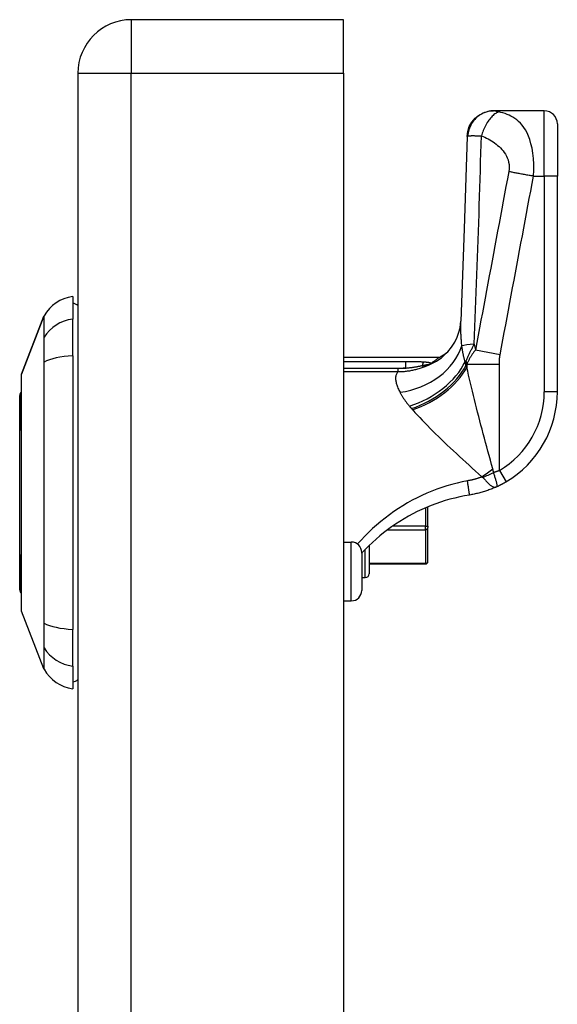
# Model space of a CAD drawing. Header units: inches. Extents: x 7 to 171, y 11 to 89.
# Tile 123 of 128: x 103.97 to 105.59, y 64.81 to 67.78. Entities that reach past the tile are written whole.
import ezdxf

# ---------------------------------------------------------------- set-up
doc = ezdxf.new("R2010")
doc.units = ezdxf.units.IN
doc.header["$MEASUREMENT"] = 0
doc.layers.add('Visible Edges(ANSI)', color=7, linetype='Continuous', lineweight=25)
doc.layers.add('Visible Tangent Edges(ANSI)', color=7, linetype='Continuous', lineweight=25)

msp = doc.modelspace()

# ---------------------------------------------------------------- linework, layer by layer
at = {"layer": 'Visible Edges(ANSI)'}
for p, q in [((104.9466, 67.7787), (104.3076, 67.7787)), ((104.9466, 67.6177), (104.9466, 67.7787)), ((104.1466, 67.6177), (104.1466, 32.1367)), ((104.9466, 67.6177), (104.9466, 32.1367)), ((105.4, 67.5043), (105.3988, 67.5043)), ((105.5521, 67.5043), (105.4, 67.5043)), ((105.5915, 67.465), (105.5915, 67.3075)), ((105.5915, 66.6584), (105.5915, 67.3075)), ((104.1308, 66.9453), (104.1308, 66.8772)), ((103.9763, 66.7116), (104.044, 66.8856)), ((104.1308, 66.7665), (104.1308, 66.8772)), ((104.1308, 66.7665), (104.1308, 65.943)), ((105.2348, 66.7619), (104.9466, 66.7619)), ((105.2121, 66.7445), (105.2114, 66.7439)), ((103.9711, 66.062), (103.9711, 66.6474)), ((105.2017, 66.2534), (105.2017, 66.312)), ((105.2017, 66.2534), (105.2017, 66.2499)), ((105.2017, 66.1483), (105.2017, 66.2499)), ((104.9466, 66.206), (104.9705, 66.206)), ((105.002, 66.1745), (105.002, 66.0603)), ((105.0245, 66.1956), (105.0245, 66.1106)), ((105.2017, 66.1483), (105.2017, 66.1478)), ((105.0245, 66.1399), (105.1938, 66.1399)), ((105.002, 66.0988), (105.0127, 66.0988)), ((104.9466, 66.0288), (104.9705, 66.0288)), ((104.9491, 66.0288), (104.9466, 66.0249)), ((104.044, 65.8239), (103.9763, 65.9979)), ((104.1308, 65.8322), (104.1308, 65.943)), ((104.1308, 65.8322), (104.1308, 65.7642))]:
    msp.add_line(p, q, dxfattribs=at)
at = {"layer": 'Visible Edges(ANSI)', "flags": 128}
for points in [[(105.3195, 67.4272), (105.3214, 67.4423), (105.3262, 67.4568), (105.3337, 67.4702), (105.3435, 67.4819), (105.3555, 67.4914), (105.369, 67.4985), (105.3837, 67.5029), (105.3988, 67.5043)], [(105.3195, 67.4272), (105.3108, 67.1491), (105.3007, 66.871)], [(105.2488, 66.7668), (105.2611, 66.7787), (105.2724, 66.7926), (105.2821, 66.8077), (105.2896, 66.823), (105.2949, 66.8376), (105.2982, 66.8507), (105.3, 66.8619), (105.3007, 66.871)], [(105.2114, 66.7439), (105.2112, 66.7438), (105.211, 66.7436), (105.2107, 66.7435), (105.2105, 66.7433), (105.2102, 66.7431), (105.2099, 66.7429), (105.2096, 66.7427), (105.2093, 66.7425), (105.209, 66.7423), (105.2086, 66.7421), (105.2083, 66.7419), (105.2079, 66.7417), (105.2075, 66.7415), (105.2072, 66.7413), (105.2068, 66.7411), (105.2064, 66.7409), (105.2061, 66.7407), (105.2057, 66.7405), (105.2053, 66.7403), (105.205, 66.7401), (105.2046, 66.7399), (105.2042, 66.7397), (105.2038, 66.7395), (105.2034, 66.7394)], [(105.2348, 66.7619), (105.2348, 66.7618), (105.2347, 66.7617), (105.2345, 66.7616), (105.2342, 66.7614), (105.2338, 66.7611), (105.2334, 66.7607), (105.2329, 66.7603), (105.2323, 66.7598), (105.2316, 66.7593), (105.2308, 66.7587), (105.23, 66.758), (105.2291, 66.7573), (105.2281, 66.7565), (105.227, 66.7557), (105.2259, 66.7548), (105.2246, 66.7539), (105.2233, 66.7529), (105.222, 66.7519), (105.2205, 66.7508), (105.219, 66.7496), (105.2174, 66.7484), (105.2157, 66.7471), (105.214, 66.7458), (105.2121, 66.7445)], [(103.976, 66.7098), (103.976, 66.7094), (103.976, 66.7081), (103.976, 66.706), (103.976, 66.703), (103.976, 66.6992), (103.9759, 66.6945), (103.9759, 66.6891), (103.9759, 66.6828), (103.9759, 66.6758), (103.9759, 66.668), (103.9758, 66.6594), (103.9758, 66.65), (103.9758, 66.64), (103.9758, 66.6292), (103.9758, 66.6178), (103.9758, 66.6058), (103.9758, 66.5932), (103.9758, 66.58), (103.9758, 66.5663), (103.9758, 66.5521), (103.9758, 66.5374), (103.9759, 66.5222), (103.9759, 66.5066), (103.9759, 66.4905), (103.9759, 66.4742), (103.9759, 66.4576), (103.976, 66.4408), (103.976, 66.4239), (103.976, 66.4067), (103.976, 66.3894), (103.976, 66.3719), (103.976, 66.3544), (103.976, 66.3369), (103.976, 66.3195), (103.976, 66.3022), (103.976, 66.2851), (103.976, 66.2681), (103.9759, 66.2513), (103.9759, 66.2347), (103.9759, 66.2183), (103.9759, 66.2023), (103.9759, 66.1867), (103.9758, 66.1716), (103.9758, 66.1569), (103.9758, 66.1427), (103.9758, 66.129), (103.9758, 66.1158), (103.9758, 66.1033), (103.9758, 66.0913), (103.9758, 66.08), (103.9758, 66.0693), (103.9758, 66.0593), (103.9758, 66.0501), (103.9759, 66.0415), (103.9759, 66.0337), (103.9759, 66.0266), (103.9759, 66.0203), (103.9759, 66.0149), (103.976, 66.0102), (103.976, 66.0064), (103.976, 66.0034), (103.976, 66.0013), (103.976, 66), (103.976, 65.9996)], [(105.408, 66.3722), (105.4091, 66.3728), (105.4103, 66.3733), (105.4115, 66.3739), (105.4127, 66.3744), (105.414, 66.375), (105.4152, 66.3756), (105.4164, 66.3762), (105.4176, 66.3768), (105.4188, 66.3774), (105.42, 66.378), (105.4212, 66.3787), (105.4224, 66.3793), (105.4236, 66.3799), (105.4248, 66.3806), (105.426, 66.3812), (105.4272, 66.3819), (105.4284, 66.3825), (105.4296, 66.3832), (105.4308, 66.3839), (105.432, 66.3845), (105.4332, 66.3852), (105.4344, 66.3859), (105.4356, 66.3866), (105.4368, 66.3873)], [(105.408, 66.3722), (105.4047, 66.3707), (105.4015, 66.3693), (105.3982, 66.3679), (105.3949, 66.3666), (105.3916, 66.3653), (105.3883, 66.364), (105.385, 66.3627), (105.3817, 66.3615), (105.3783, 66.3604), (105.3749, 66.3592), (105.3716, 66.3581), (105.3682, 66.3571), (105.3648, 66.3561), (105.3613, 66.3551), (105.3579, 66.3542), (105.3545, 66.3533), (105.3511, 66.3524), (105.3476, 66.3516), (105.3442, 66.3508), (105.3407, 66.3501), (105.3372, 66.3494), (105.3338, 66.3487), (105.3303, 66.3481), (105.3268, 66.3475)], [(105.3268, 66.3475), (105.312, 66.3449), (105.2972, 66.3419), (105.2826, 66.3385), (105.268, 66.3347), (105.2535, 66.3305), (105.2391, 66.326), (105.2249, 66.321), (105.2108, 66.3157), (105.1968, 66.31), (105.183, 66.3039), (105.1694, 66.2975), (105.156, 66.2907), (105.1427, 66.2835), (105.1297, 66.276), (105.1168, 66.2682), (105.1042, 66.26), (105.0918, 66.2515), (105.0797, 66.2427), (105.0678, 66.2336), (105.0563, 66.2242), (105.045, 66.2146), (105.0341, 66.2047), (105.0236, 66.1947), (105.0134, 66.1845)], [(105.002, 66.1724), (105.0025, 66.1729), (105.0029, 66.1734), (105.0034, 66.1739), (105.0039, 66.1745), (105.0043, 66.175), (105.0048, 66.1755), (105.0053, 66.176), (105.0057, 66.1765), (105.0062, 66.177), (105.0067, 66.1775), (105.0072, 66.178), (105.0076, 66.1785), (105.0081, 66.179), (105.0086, 66.1795), (105.0091, 66.18), (105.0095, 66.1805), (105.01, 66.181), (105.0105, 66.1815), (105.011, 66.182), (105.0115, 66.1825), (105.0119, 66.183), (105.0124, 66.1835), (105.0129, 66.184), (105.0134, 66.1845)]]:
    msp.add_lwpolyline(points, dxfattribs=at)
at = {"layer": 'Visible Edges(ANSI)'}
for centre, radius, start, end in [((104.3076, 67.6177), 0.161, 90, 180), ((105.5521, 67.465), 0.0394, 0, 90), ((104.1472, 66.8283), 0.1181, 97.9413, 150.2709), ((104.123, 66.8862), 0.0394, 53.1301, 78.463), ((104.0531, 66.882), 0.00984, 150.2709, 158.7495), ((105.142, 66.9354), 0.1969, 298.1462, 307.2505), ((103.9809, 66.7098), 0.00492, 158.7495, 179.7912), ((103.9829, 66.6474), 0.0118, 126.6507, 180), ((105.2765, 66.6584), 0.315, 300.5805, 0), ((104.9705, 66.1745), 0.0315, 0, 90), ((105.1938, 66.1478), 0.00787, 270, 0), ((105.0127, 66.1106), 0.0118, 270, 0), ((103.9829, 66.062), 0.0118, 180, 233.3493), ((104.9705, 66.0603), 0.0315, 270, 0), ((103.9809, 65.9996), 0.00492, 180.2088, 201.2505), ((104.0531, 65.8275), 0.00984, 201.2505, 209.7291), ((104.1472, 65.8812), 0.1181, 209.7291, 262.0587), ((104.123, 65.8232), 0.0394, 281.537, 306.8699)]:
    msp.add_arc(centre, radius, start, end, dxfattribs=at)
at = {"layer": 'Visible Tangent Edges(ANSI)'}
for p, q in [((104.3076, 67.7787), (104.3076, 67.6177)), ((104.1466, 67.6177), (104.3076, 67.6177)), ((104.3076, 32.1367), (104.3076, 67.6177)), ((104.3076, 67.6177), (104.9466, 67.6177)), ((105.5521, 67.3075), (105.5521, 67.5043)), ((105.5196, 67.3075), (105.5521, 67.3075)), ((105.5915, 67.3075), (105.5521, 67.3075)), ((105.5521, 67.3075), (105.5521, 66.6584)), ((104.044, 66.8856), (103.9763, 66.7116)), ((104.0439, 66.8204), (104.0439, 66.8202)), ((105.4191, 66.7699), (105.3446, 66.7838)), ((104.0439, 66.7471), (104.0439, 66.7467)), ((105.134, 66.7487), (104.9466, 66.7487)), ((105.134, 66.7487), (105.134, 66.7297)), ((105.1867, 66.7325), (105.1849, 66.7374)), ((105.3162, 66.749), (105.3138, 66.749)), ((105.3162, 66.7376), (105.3162, 66.749)), ((105.4167, 66.7409), (105.3188, 66.7409)), ((105.3188, 66.7409), (105.3188, 66.7317)), ((105.4167, 66.4212), (105.4167, 66.7409)), ((104.9466, 66.7297), (105.134, 66.7297)), ((105.1115, 66.7284), (104.9466, 66.7284)), ((104.9466, 66.719), (105.1115, 66.719)), ((105.1115, 66.719), (105.1115, 66.7284)), ((105.5915, 66.6584), (105.5521, 66.6584)), ((105.4167, 66.4212), (105.4368, 66.3873)), ((105.1938, 66.3087), (105.1938, 66.2534)), ((105.0802, 66.2431), (105.1938, 66.2431)), ((105.1938, 66.2534), (105.0945, 66.2534)), ((105.1938, 66.2534), (105.2017, 66.2534)), ((105.1938, 66.2431), (105.1938, 66.2534)), ((105.1938, 66.2431), (105.1938, 66.1414)), ((104.9705, 66.0288), (104.9705, 66.206)), ((105.0127, 66.0988), (105.0127, 66.1838)), ((105.1938, 66.1414), (105.0245, 66.1414)), ((105.1938, 66.1399), (105.1938, 66.1414)), ((104.0439, 65.9628), (104.0439, 65.9623)), ((104.0439, 65.8892), (104.0439, 65.8891))]:
    msp.add_line(p, q, dxfattribs=at)
at = {"layer": 'Visible Tangent Edges(ANSI)', "flags": 128}
for points in [[(105.4, 67.5043), (105.3955, 67.5042), (105.3909, 67.5038), (105.3863, 67.5031), (105.3816, 67.5021), (105.3769, 67.5007), (105.3722, 67.499), (105.3676, 67.497), (105.363, 67.4947), (105.3586, 67.4921), (105.3543, 67.4891), (105.3501, 67.4858), (105.3462, 67.4823), (105.3425, 67.4785), (105.3391, 67.4745), (105.3359, 67.4702), (105.3331, 67.4658), (105.3305, 67.4613), (105.3283, 67.4566), (105.3264, 67.4519), (105.3248, 67.4472), (105.3235, 67.4424), (105.3225, 67.4377), (105.3217, 67.433), (105.3213, 67.4284)], [(105.4154, 67.5009), (105.4131, 67.5002), (105.4107, 67.4992), (105.4082, 67.4979), (105.4057, 67.4965), (105.4031, 67.4948), (105.4005, 67.4928), (105.3979, 67.4906), (105.3953, 67.4882), (105.3927, 67.4855), (105.3901, 67.4827), (105.3876, 67.4796), (105.3851, 67.4763), (105.3827, 67.4729), (105.3803, 67.4692), (105.3781, 67.4655), (105.3759, 67.4616), (105.3738, 67.4576), (105.3719, 67.4536), (105.37, 67.4495), (105.3683, 67.4453), (105.3667, 67.4412), (105.3653, 67.437), (105.3639, 67.4329), (105.3628, 67.4288)], [(105.4154, 67.5009), (105.4146, 67.5011), (105.4137, 67.5013), (105.4129, 67.5015), (105.4121, 67.5017), (105.4113, 67.5019), (105.4105, 67.5021), (105.4098, 67.5022), (105.409, 67.5024), (105.4083, 67.5026), (105.4076, 67.5028), (105.4069, 67.5029), (105.4062, 67.5031), (105.4055, 67.5033), (105.4048, 67.5035), (105.4042, 67.5036), (105.4036, 67.5038), (105.403, 67.5039), (105.4025, 67.504), (105.402, 67.5041), (105.4015, 67.5042), (105.4011, 67.5043), (105.4007, 67.5043), (105.4003, 67.5043), (105.4, 67.5043)], [(105.5196, 67.3075), (105.5204, 67.3255), (105.5203, 67.3433), (105.5194, 67.3605), (105.5177, 67.3768), (105.5152, 67.3917), (105.5121, 67.4053), (105.5085, 67.4176), (105.5045, 67.4285), (105.5001, 67.4382), (105.4955, 67.4468), (105.4906, 67.4544), (105.4855, 67.4612), (105.4802, 67.4672), (105.4747, 67.4724), (105.4692, 67.4771), (105.4635, 67.4813), (105.4577, 67.485), (105.4518, 67.4882), (105.4459, 67.4911), (105.4399, 67.4936), (105.4339, 67.4959), (105.4277, 67.4978), (105.4216, 67.4995), (105.4154, 67.5009)], [(105.3195, 67.4272), (105.3195, 67.4272), (105.3195, 67.4273), (105.3195, 67.4273), (105.3196, 67.4274), (105.3196, 67.4274), (105.3196, 67.4275), (105.3197, 67.4275), (105.3197, 67.4276), (105.3198, 67.4276), (105.3198, 67.4277), (105.3199, 67.4277), (105.32, 67.4278), (105.32, 67.4278), (105.3201, 67.4279), (105.3202, 67.4279), (105.3203, 67.428), (105.3204, 67.428), (105.3205, 67.4281), (105.3206, 67.4281), (105.3208, 67.4282), (105.3209, 67.4282), (105.321, 67.4283), (105.3212, 67.4283), (105.3213, 67.4284)], [(105.3213, 67.4284), (105.322, 67.4286), (105.3228, 67.4288), (105.3237, 67.4289), (105.3247, 67.4291), (105.3258, 67.4292), (105.3271, 67.4293), (105.3284, 67.4294), (105.3299, 67.4295), (105.3314, 67.4295), (105.3331, 67.4296), (105.3349, 67.4296), (105.3368, 67.4296), (105.3387, 67.4296), (105.3405, 67.4296), (105.3424, 67.4295), (105.3444, 67.4295), (105.3464, 67.4294), (105.3485, 67.4293), (105.3506, 67.4293), (105.3529, 67.4292), (105.3552, 67.4291), (105.3576, 67.429), (105.3602, 67.4289), (105.3628, 67.4288)], [(105.341, 66.8015), (105.3421, 66.8277), (105.3431, 66.8538), (105.3441, 66.88), (105.3451, 66.9061), (105.3461, 66.9322), (105.3471, 66.9584), (105.3481, 66.9845), (105.3491, 67.0107), (105.35, 67.0368), (105.351, 67.0629), (105.3519, 67.0891), (105.3528, 67.1152), (105.3537, 67.1413), (105.3546, 67.1675), (105.3555, 67.1936), (105.3563, 67.2197), (105.3572, 67.2459), (105.358, 67.272), (105.3588, 67.2981), (105.3596, 67.3243), (105.3604, 67.3504), (105.3612, 67.3765), (105.362, 67.4026), (105.3628, 67.4288)], [(105.3628, 67.4288), (105.3681, 67.4268), (105.3733, 67.4246), (105.3785, 67.4223), (105.3835, 67.4197), (105.3884, 67.4169), (105.3933, 67.414), (105.398, 67.4108), (105.4026, 67.4075), (105.4071, 67.404), (105.4116, 67.4004), (105.4158, 67.3965), (105.42, 67.3924), (105.424, 67.3881), (105.4278, 67.3836), (105.4314, 67.3788), (105.4348, 67.3737), (105.4379, 67.3682), (105.4407, 67.3624), (105.443, 67.3563), (105.4448, 67.3498), (105.446, 67.3429), (105.4464, 67.3358), (105.4461, 67.3286), (105.4451, 67.3214)], [(105.4451, 67.3214), (105.4409, 67.2991), (105.4367, 67.2767), (105.4325, 67.2542), (105.4283, 67.2318), (105.4241, 67.2094), (105.42, 67.187), (105.4158, 67.1647), (105.4116, 67.1423), (105.4074, 67.1199), (105.4032, 67.0975), (105.399, 67.0751), (105.3948, 67.0527), (105.3907, 67.0303), (105.3865, 67.0079), (105.3823, 66.9855), (105.3781, 66.9631), (105.3739, 66.9407), (105.3697, 66.9183), (105.3655, 66.8959), (105.3614, 66.8735), (105.3572, 66.8511), (105.353, 66.8288), (105.3488, 66.8063), (105.3446, 66.7838)], [(105.4191, 66.7699), (105.4233, 66.7924), (105.4275, 66.8148), (105.4317, 66.8372), (105.4359, 66.8596), (105.4401, 66.882), (105.4443, 66.9044), (105.4485, 66.9268), (105.4526, 66.9492), (105.4568, 66.9716), (105.461, 66.994), (105.4652, 67.0163), (105.4694, 67.0387), (105.4736, 67.0611), (105.4778, 67.0835), (105.4819, 67.1059), (105.4861, 67.1283), (105.4903, 67.1507), (105.4945, 67.1731), (105.4987, 67.1955), (105.5029, 67.2179), (105.5071, 67.2403), (105.5113, 67.2627), (105.5154, 67.2851), (105.5196, 67.3075)], [(105.5196, 67.3075), (105.5163, 67.3081), (105.5129, 67.3087), (105.5096, 67.3092), (105.5062, 67.3098), (105.5029, 67.3104), (105.4996, 67.311), (105.4962, 67.3116), (105.4929, 67.3122), (105.4896, 67.3128), (105.4864, 67.3134), (105.4831, 67.314), (105.4799, 67.3146), (105.4767, 67.3152), (105.4736, 67.3158), (105.4705, 67.3164), (105.4674, 67.317), (105.4644, 67.3176), (105.4615, 67.3181), (105.4586, 67.3187), (105.4558, 67.3193), (105.453, 67.3198), (105.4503, 67.3204), (105.4477, 67.3209), (105.4451, 67.3214)], [(104.044, 66.8856), (104.044, 66.8854), (104.044, 66.8851), (104.044, 66.8845), (104.044, 66.8837), (104.044, 66.8827), (104.044, 66.8815), (104.044, 66.88), (104.044, 66.8783), (104.044, 66.8763), (104.044, 66.8742), (104.0439, 66.8718), (104.0439, 66.8691), (104.0439, 66.8663), (104.0439, 66.8632), (104.0439, 66.8599), (104.0439, 66.8564), (104.0439, 66.8526), (104.0439, 66.8487), (104.0439, 66.8445), (104.0439, 66.8401), (104.0439, 66.8355), (104.0439, 66.8307), (104.0439, 66.8257), (104.0439, 66.8204)], [(104.0448, 66.8223), (104.0448, 66.8275), (104.0448, 66.8325), (104.0448, 66.8373), (104.0448, 66.8419), (104.0448, 66.8462), (104.0447, 66.8504), (104.0447, 66.8543), (104.0447, 66.858), (104.0447, 66.8615), (104.0447, 66.8648), (104.0447, 66.8678), (104.0447, 66.8706), (104.0447, 66.8732), (104.0446, 66.8756), (104.0446, 66.8778), (104.0446, 66.8797), (104.0446, 66.8814), (104.0446, 66.8828), (104.0446, 66.8841), (104.0446, 66.8851), (104.0446, 66.8859), (104.0446, 66.8864), (104.0446, 66.8868), (104.0446, 66.8869)], [(105.3037, 66.7966), (105.3034, 66.8), (105.3031, 66.8035), (105.3028, 66.8069), (105.3026, 66.8103), (105.3023, 66.8136), (105.3021, 66.817), (105.3018, 66.8203), (105.3016, 66.8235), (105.3014, 66.8268), (105.3012, 66.83), (105.3011, 66.8331), (105.3009, 66.8363), (105.3008, 66.8394), (105.3007, 66.8424), (105.3006, 66.8455), (105.3005, 66.8484), (105.3005, 66.8514), (105.3004, 66.8543), (105.3004, 66.8572), (105.3004, 66.86), (105.3005, 66.8628), (105.3005, 66.8656), (105.3006, 66.8683), (105.3007, 66.871)], [(104.0439, 66.8202), (104.0439, 66.8187), (104.0439, 66.817), (104.0439, 66.8151), (104.0439, 66.8131), (104.0439, 66.811), (104.0439, 66.8087), (104.0439, 66.8063), (104.0439, 66.8037), (104.0439, 66.801), (104.0439, 66.7982), (104.0439, 66.7952), (104.0439, 66.7921), (104.0439, 66.7889), (104.0439, 66.7856), (104.0439, 66.7821), (104.0439, 66.7786), (104.0439, 66.775), (104.0439, 66.7712), (104.0439, 66.7674), (104.0439, 66.7635), (104.0439, 66.7595), (104.0439, 66.7555), (104.0439, 66.7513), (104.0439, 66.7471)], [(104.0448, 66.7478), (104.0448, 66.7521), (104.0449, 66.7563), (104.0449, 66.7605), (104.0449, 66.7646), (104.0449, 66.7686), (104.0449, 66.7725), (104.0449, 66.7763), (104.0449, 66.78), (104.0449, 66.7836), (104.0449, 66.7872), (104.0449, 66.7906), (104.0449, 66.7938), (104.0449, 66.797), (104.0449, 66.8), (104.0449, 66.8029), (104.0449, 66.8057), (104.0449, 66.8083), (104.0449, 66.8107), (104.0449, 66.8131), (104.0449, 66.8152), (104.0449, 66.8172), (104.0449, 66.8191), (104.0448, 66.8208), (104.0448, 66.8223)], [(105.3138, 66.749), (105.3132, 66.7508), (105.3126, 66.7527), (105.3121, 66.7545), (105.3116, 66.7564), (105.3111, 66.7583), (105.3105, 66.7602), (105.3101, 66.7621), (105.3096, 66.764), (105.3091, 66.7659), (105.3087, 66.7679), (105.3082, 66.7699), (105.3078, 66.7719), (105.3074, 66.7739), (105.307, 66.7759), (105.3066, 66.7779), (105.3062, 66.7799), (105.3059, 66.782), (105.3055, 66.784), (105.3052, 66.7861), (105.3049, 66.7882), (105.3046, 66.7903), (105.3043, 66.7924), (105.304, 66.7945), (105.3037, 66.7966)], [(105.3162, 66.749), (105.3171, 66.7514), (105.3181, 66.7537), (105.319, 66.756), (105.32, 66.7583), (105.321, 66.7606), (105.322, 66.7628), (105.323, 66.7651), (105.324, 66.7673), (105.325, 66.7696), (105.326, 66.7718), (105.327, 66.774), (105.3281, 66.7762), (105.3291, 66.7783), (105.3302, 66.7805), (105.3312, 66.7827), (105.3323, 66.7848), (105.3334, 66.7869), (105.3345, 66.7891), (105.3355, 66.7912), (105.3366, 66.7933), (105.3377, 66.7953), (105.3388, 66.7974), (105.3399, 66.7995), (105.341, 66.8015)], [(105.3446, 66.7838), (105.3431, 66.782), (105.3416, 66.7802), (105.3402, 66.7784), (105.3388, 66.7766), (105.3375, 66.7748), (105.3362, 66.773), (105.335, 66.7712), (105.3337, 66.7694), (105.3326, 66.7677), (105.3314, 66.7659), (105.3303, 66.7641), (105.3293, 66.7623), (105.3282, 66.7605), (105.3272, 66.7587), (105.3262, 66.7569), (105.3253, 66.7552), (105.3244, 66.7534), (105.3235, 66.7516), (105.3226, 66.7498), (105.3218, 66.748), (105.321, 66.7462), (105.3202, 66.7444), (105.3195, 66.7426), (105.3188, 66.7409)], [(105.4167, 66.7409), (105.4167, 66.7421), (105.4167, 66.7433), (105.4168, 66.7445), (105.4168, 66.7457), (105.4168, 66.7469), (105.4169, 66.7481), (105.4169, 66.7493), (105.417, 66.7505), (105.417, 66.7517), (105.4171, 66.753), (105.4172, 66.7542), (105.4173, 66.7554), (105.4174, 66.7566), (105.4175, 66.7578), (105.4176, 66.759), (105.4177, 66.7602), (105.4179, 66.7614), (105.418, 66.7626), (105.4182, 66.7639), (105.4183, 66.7651), (105.4185, 66.7663), (105.4187, 66.7675), (105.4189, 66.7687), (105.4191, 66.7699)], [(104.0439, 66.7467), (104.0439, 66.7152), (104.0439, 66.6834), (104.0439, 66.6513), (104.0439, 66.619), (104.0439, 66.5865), (104.0439, 66.5539), (104.044, 66.5211), (104.044, 66.4881), (104.044, 66.455), (104.044, 66.4219), (104.044, 66.3887), (104.044, 66.3555), (104.044, 66.3222), (104.044, 66.289), (104.044, 66.2557), (104.044, 66.2225), (104.044, 66.1894), (104.0439, 66.1564), (104.0439, 66.1235), (104.0439, 66.0908), (104.0439, 66.0584), (104.0439, 66.0262), (104.0439, 65.9943), (104.0439, 65.9628)], [(104.0448, 65.9616), (104.0448, 65.9933), (104.0448, 66.0253), (104.0447, 66.0576), (104.0447, 66.0902), (104.0447, 66.123), (104.0447, 66.1559), (104.0446, 66.189), (104.0446, 66.2222), (104.0446, 66.2555), (104.0446, 66.2888), (104.0446, 66.3222), (104.0446, 66.3555), (104.0446, 66.3887), (104.0446, 66.422), (104.0446, 66.4552), (104.0446, 66.4884), (104.0446, 66.5214), (104.0447, 66.5544), (104.0447, 66.5871), (104.0447, 66.6197), (104.0447, 66.6521), (104.0448, 66.6843), (104.0448, 66.7162), (104.0448, 66.7478)], [(105.1881, 66.7477), (105.1858, 66.7479), (105.1836, 66.748), (105.1814, 66.7481), (105.1791, 66.7482), (105.1769, 66.7483), (105.1746, 66.7483), (105.1724, 66.7484), (105.1701, 66.7484), (105.1679, 66.7485), (105.1656, 66.7485), (105.1634, 66.7486), (105.1611, 66.7486), (105.1588, 66.7486), (105.1566, 66.7486), (105.1543, 66.7487), (105.1521, 66.7487), (105.1498, 66.7487), (105.1476, 66.7487), (105.1453, 66.7487), (105.143, 66.7487), (105.1408, 66.7487), (105.1385, 66.7487), (105.1362, 66.7487), (105.134, 66.7487)], [(105.134, 66.7297), (105.1362, 66.7299), (105.1385, 66.7301), (105.1407, 66.7303), (105.1429, 66.7305), (105.1451, 66.7308), (105.1473, 66.731), (105.1495, 66.7313), (105.1517, 66.7316), (105.1538, 66.7319), (105.156, 66.7322), (105.1582, 66.7325), (105.1603, 66.7328), (105.1624, 66.7332), (105.1646, 66.7335), (105.1667, 66.7339), (105.1688, 66.7342), (105.1708, 66.7346), (105.1729, 66.735), (105.1749, 66.7354), (105.177, 66.7358), (105.179, 66.7362), (105.181, 66.7366), (105.183, 66.737), (105.1849, 66.7374)], [(105.1849, 66.7374), (105.1863, 66.7376), (105.1877, 66.7379), (105.189, 66.7382), (105.1904, 66.7385), (105.1917, 66.7388), (105.193, 66.739), (105.1943, 66.7393), (105.1955, 66.7395), (105.1967, 66.7398), (105.1979, 66.74), (105.199, 66.7402), (105.2001, 66.7404), (105.2011, 66.7406), (105.202, 66.7407), (105.2029, 66.7408), (105.2036, 66.7409), (105.2042, 66.7409), (105.2046, 66.7408), (105.2049, 66.7407), (105.205, 66.7405), (105.2048, 66.7403), (105.2045, 66.74), (105.204, 66.7397), (105.2034, 66.7394)], [(105.1867, 66.7325), (105.1874, 66.7328), (105.1881, 66.733), (105.1888, 66.7333), (105.1895, 66.7336), (105.1902, 66.7338), (105.1909, 66.7341), (105.1916, 66.7344), (105.1923, 66.7346), (105.193, 66.7349), (105.1937, 66.7352), (105.1944, 66.7355), (105.1951, 66.7358), (105.1958, 66.736), (105.1965, 66.7363), (105.1972, 66.7366), (105.1979, 66.7369), (105.1986, 66.7372), (105.1993, 66.7375), (105.2, 66.7378), (105.2007, 66.7381), (105.2014, 66.7384), (105.2021, 66.7387), (105.2027, 66.739), (105.2034, 66.7394)], [(105.2114, 66.7439), (105.2108, 66.7442), (105.2101, 66.7445), (105.2094, 66.7448), (105.2086, 66.745), (105.2077, 66.7453), (105.2069, 66.7455), (105.2059, 66.7457), (105.205, 66.7459), (105.204, 66.7461), (105.2031, 66.7462), (105.2021, 66.7464), (105.201, 66.7465), (105.2, 66.7467), (105.199, 66.7468), (105.1979, 66.7469), (105.1968, 66.747), (105.1958, 66.7472), (105.1947, 66.7473), (105.1936, 66.7474), (105.1925, 66.7474), (105.1914, 66.7475), (105.1903, 66.7476), (105.1892, 66.7477), (105.1881, 66.7477)], [(105.3162, 66.7376), (105.3161, 66.7381), (105.316, 66.7385), (105.3159, 66.739), (105.3158, 66.7395), (105.3157, 66.74), (105.3156, 66.7405), (105.3155, 66.7409), (105.3154, 66.7414), (105.3153, 66.7419), (105.3152, 66.7424), (105.3151, 66.7428), (105.315, 66.7433), (105.3149, 66.7438), (105.3148, 66.7443), (105.3147, 66.7448), (105.3146, 66.7452), (105.3145, 66.7457), (105.3144, 66.7462), (105.3143, 66.7467), (105.3142, 66.7471), (105.3141, 66.7476), (105.314, 66.7481), (105.3139, 66.7485), (105.3138, 66.749)], [(105.3188, 66.7317), (105.3187, 66.732), (105.3185, 66.7322), (105.3184, 66.7325), (105.3183, 66.7327), (105.3182, 66.7329), (105.3181, 66.7332), (105.318, 66.7334), (105.3179, 66.7337), (105.3178, 66.7339), (105.3177, 66.7342), (105.3176, 66.7344), (105.3175, 66.7347), (105.3174, 66.7349), (105.3173, 66.7351), (105.3172, 66.7354), (105.3171, 66.7356), (105.317, 66.7359), (105.3169, 66.7361), (105.3167, 66.7364), (105.3166, 66.7366), (105.3165, 66.7368), (105.3164, 66.7371), (105.3163, 66.7373), (105.3162, 66.7376)], [(103.976, 66.6293), (103.976, 66.6358), (103.976, 66.642), (103.976, 66.648), (103.976, 66.6538), (103.9761, 66.6593), (103.9761, 66.6645), (103.9761, 66.6695), (103.9761, 66.6742), (103.9761, 66.6787), (103.9762, 66.6829), (103.9762, 66.6868), (103.9762, 66.6904), (103.9762, 66.6938), (103.9762, 66.6968), (103.9762, 66.6996), (103.9763, 66.7021), (103.9763, 66.7043), (103.9763, 66.7063), (103.9763, 66.7079), (103.9763, 66.7092), (103.9763, 66.7103), (103.9763, 66.711), (103.9763, 66.7115), (103.9763, 66.7116)], [(105.1115, 66.719), (105.11, 66.7173), (105.1086, 66.7154), (105.1074, 66.7135), (105.1064, 66.7115), (105.1056, 66.7094), (105.1049, 66.7073), (105.1044, 66.705), (105.1041, 66.7027), (105.1039, 66.7003), (105.1039, 66.6979), (105.104, 66.6954), (105.1043, 66.6928), (105.1047, 66.6901), (105.1053, 66.6874), (105.106, 66.6846), (105.1068, 66.6817), (105.1077, 66.6788), (105.1088, 66.6758), (105.1099, 66.6728), (105.1112, 66.6696), (105.1126, 66.6665), (105.1141, 66.6633), (105.1157, 66.66), (105.1174, 66.6567)], [(105.1115, 66.719), (105.1148, 66.7191), (105.118, 66.7191), (105.1212, 66.7192), (105.1244, 66.7194), (105.1276, 66.7196), (105.1308, 66.7199), (105.134, 66.7202), (105.1371, 66.7206), (105.1403, 66.721), (105.1435, 66.7214), (105.1467, 66.7219), (105.1498, 66.7225), (105.1529, 66.7231), (105.1561, 66.7237), (105.1592, 66.7244), (105.1623, 66.7251), (105.1654, 66.7259), (105.1685, 66.7267), (105.1715, 66.7276), (105.1746, 66.7285), (105.1777, 66.7294), (105.1807, 66.7304), (105.1837, 66.7314), (105.1867, 66.7325)], [(105.134, 66.7297), (105.1331, 66.7296), (105.1321, 66.7295), (105.1312, 66.7294), (105.1303, 66.7293), (105.1293, 66.7292), (105.1284, 66.7291), (105.1275, 66.7291), (105.1265, 66.729), (105.1256, 66.7289), (105.1247, 66.7288), (105.1237, 66.7288), (105.1228, 66.7287), (105.1218, 66.7287), (105.1209, 66.7286), (105.12, 66.7286), (105.119, 66.7285), (105.1181, 66.7285), (105.1172, 66.7285), (105.1162, 66.7284), (105.1153, 66.7284), (105.1144, 66.7284), (105.1134, 66.7284), (105.1125, 66.7284), (105.1115, 66.7284)], [(105.397, 66.4262), (105.3934, 66.4395), (105.3897, 66.4528), (105.3861, 66.4661), (105.3825, 66.4793), (105.3789, 66.4926), (105.3753, 66.5058), (105.3718, 66.519), (105.3682, 66.5322), (105.3647, 66.5453), (105.3613, 66.5583), (105.3579, 66.5713), (105.3545, 66.5842), (105.3512, 66.597), (105.3479, 66.6098), (105.3447, 66.6224), (105.3415, 66.635), (105.3384, 66.6475), (105.3354, 66.6599), (105.3324, 66.6722), (105.3295, 66.6843), (105.3267, 66.6964), (105.3239, 66.7083), (105.3213, 66.7201), (105.3188, 66.7317)], [(105.1174, 66.6567), (105.1182, 66.6551), (105.1191, 66.6534), (105.12, 66.6518), (105.1209, 66.6502), (105.1219, 66.6485), (105.1228, 66.6468), (105.1238, 66.6452), (105.1249, 66.6435), (105.126, 66.6418), (105.1271, 66.6401), (105.1282, 66.6383), (105.1293, 66.6366), (105.1305, 66.6349), (105.1317, 66.6332), (105.133, 66.6314), (105.1343, 66.6296), (105.1356, 66.6279), (105.1369, 66.6261), (105.1383, 66.6243), (105.1397, 66.6225), (105.1411, 66.6208), (105.1426, 66.619), (105.144, 66.6172), (105.1456, 66.6154)], [(103.976, 66.5823), (103.976, 66.5844), (103.9759, 66.5865), (103.9759, 66.5886), (103.9759, 66.5907), (103.9759, 66.5928), (103.9759, 66.5948), (103.9759, 66.5969), (103.9759, 66.5989), (103.9759, 66.6009), (103.9759, 66.6029), (103.9759, 66.6049), (103.9759, 66.6069), (103.9759, 66.6088), (103.9759, 66.6108), (103.9759, 66.6127), (103.9759, 66.6146), (103.9759, 66.6165), (103.9759, 66.6184), (103.9759, 66.6202), (103.9759, 66.6221), (103.9759, 66.6239), (103.9759, 66.6257), (103.976, 66.6276), (103.976, 66.6293)], [(105.1456, 66.6154), (105.1458, 66.6151), (105.1461, 66.6147), (105.1464, 66.6144), (105.1466, 66.6141), (105.1469, 66.6138), (105.1472, 66.6135), (105.1474, 66.6132), (105.1477, 66.6129), (105.148, 66.6125), (105.1483, 66.6122), (105.1485, 66.6119), (105.1488, 66.6116), (105.1491, 66.6113), (105.1493, 66.611), (105.1496, 66.6106), (105.1499, 66.6103), (105.1502, 66.61), (105.1504, 66.6097), (105.1507, 66.6094), (105.151, 66.6091), (105.1513, 66.6088), (105.1516, 66.6084), (105.1518, 66.6081), (105.1521, 66.6078)], [(105.1521, 66.6078), (105.1522, 66.6076), (105.1524, 66.6075), (105.1525, 66.6073), (105.1527, 66.6072), (105.1528, 66.607), (105.153, 66.6068), (105.1531, 66.6067), (105.1532, 66.6065), (105.1534, 66.6064), (105.1535, 66.6062), (105.1537, 66.606), (105.1538, 66.6059), (105.1539, 66.6057), (105.1541, 66.6055), (105.1542, 66.6054), (105.1544, 66.6052), (105.1545, 66.6051), (105.1546, 66.6049), (105.1548, 66.6047), (105.1549, 66.6046), (105.1551, 66.6044), (105.1552, 66.6043), (105.1554, 66.6041), (105.1555, 66.6039)], [(105.1555, 66.6039), (105.1623, 66.5963), (105.1693, 66.5885), (105.1766, 66.5806), (105.1841, 66.5726), (105.1918, 66.5646), (105.1998, 66.5564), (105.2079, 66.5482), (105.2162, 66.54), (105.2246, 66.5317), (105.2332, 66.5233), (105.2419, 66.5149), (105.2508, 66.5064), (105.2598, 66.4979), (105.2689, 66.4893), (105.2781, 66.4807), (105.2874, 66.472), (105.2968, 66.4633), (105.3063, 66.4546), (105.3158, 66.4459), (105.3254, 66.4371), (105.335, 66.4283), (105.3447, 66.4195), (105.3544, 66.4108), (105.3642, 66.402)], [(103.976, 66.1272), (103.976, 66.1433), (103.976, 66.1602), (103.9761, 66.1778), (103.9761, 66.196), (103.9762, 66.2146), (103.9762, 66.2338), (103.9762, 66.2533), (103.9763, 66.2731), (103.9763, 66.2932), (103.9763, 66.3135), (103.9763, 66.334), (103.9763, 66.3547), (103.9763, 66.3753), (103.9763, 66.3959), (103.9763, 66.4163), (103.9763, 66.4365), (103.9762, 66.4563), (103.9762, 66.4759), (103.9762, 66.495), (103.9761, 66.5137), (103.9761, 66.5319), (103.976, 66.5494), (103.976, 66.5662), (103.976, 66.5823)], [(105.3995, 66.4147), (105.3994, 66.4153), (105.3993, 66.4158), (105.3993, 66.4163), (105.3992, 66.4168), (105.3991, 66.4173), (105.399, 66.4178), (105.3989, 66.4183), (105.3988, 66.4187), (105.3987, 66.4192), (105.3986, 66.4197), (105.3985, 66.4202), (105.3984, 66.4207), (105.3983, 66.4212), (105.3982, 66.4216), (105.3981, 66.4221), (105.398, 66.4226), (105.3978, 66.423), (105.3977, 66.4235), (105.3976, 66.424), (105.3975, 66.4244), (105.3974, 66.4249), (105.3973, 66.4253), (105.3971, 66.4258), (105.397, 66.4262)], [(105.4167, 66.4212), (105.416, 66.4209), (105.4153, 66.4206), (105.4146, 66.4203), (105.4139, 66.4201), (105.4132, 66.4198), (105.4125, 66.4195), (105.4118, 66.4192), (105.411, 66.419), (105.4103, 66.4187), (105.4096, 66.4184), (105.4089, 66.4182), (105.4082, 66.4179), (105.4075, 66.4176), (105.4067, 66.4174), (105.406, 66.4171), (105.4053, 66.4168), (105.4046, 66.4166), (105.4039, 66.4163), (105.4031, 66.416), (105.4024, 66.4158), (105.4017, 66.4155), (105.401, 66.4153), (105.4002, 66.415), (105.3995, 66.4147)], [(105.408, 66.3722), (105.4087, 66.3727), (105.4093, 66.3732), (105.4097, 66.3739), (105.41, 66.3748), (105.4101, 66.3757), (105.4101, 66.3768), (105.41, 66.378), (105.4098, 66.3794), (105.4096, 66.3809), (105.4092, 66.3825), (105.4088, 66.3843), (105.4083, 66.3861), (105.4078, 66.3881), (105.4072, 66.3902), (105.4065, 66.3924), (105.4058, 66.3946), (105.4051, 66.397), (105.4043, 66.3994), (105.4036, 66.4019), (105.4028, 66.4044), (105.402, 66.407), (105.4011, 66.4096), (105.4003, 66.4122), (105.3995, 66.4147)], [(105.3205, 66.39), (105.3049, 66.3869), (105.2893, 66.3834), (105.2738, 66.3794), (105.2584, 66.375), (105.2431, 66.3701), (105.2279, 66.3648), (105.2129, 66.359), (105.198, 66.3528), (105.1833, 66.3461), (105.1687, 66.3391), (105.1543, 66.3315), (105.1401, 66.3236), (105.1261, 66.3153), (105.1123, 66.3065), (105.0987, 66.2974), (105.0853, 66.2879), (105.0723, 66.278), (105.0594, 66.2678), (105.0469, 66.2572), (105.0346, 66.2463), (105.0227, 66.2351), (105.0111, 66.2236), (104.9999, 66.2119), (104.989, 66.2)], [(105.3642, 66.402), (105.3624, 66.4013), (105.3606, 66.4007), (105.3588, 66.4001), (105.357, 66.3994), (105.3552, 66.3988), (105.3534, 66.3982), (105.3516, 66.3977), (105.3498, 66.3971), (105.348, 66.3966), (105.3462, 66.396), (105.3444, 66.3955), (105.3426, 66.395), (105.3407, 66.3945), (105.3389, 66.394), (105.3371, 66.3936), (105.3353, 66.3931), (105.3334, 66.3927), (105.3316, 66.3922), (105.3298, 66.3918), (105.3279, 66.3914), (105.3261, 66.391), (105.3242, 66.3907), (105.3224, 66.3903), (105.3205, 66.39)], [(105.3268, 66.3475), (105.3268, 66.3476), (105.3268, 66.3478), (105.3268, 66.3482), (105.3268, 66.3488), (105.3267, 66.3496), (105.3266, 66.3506), (105.3264, 66.3517), (105.3262, 66.3531), (105.326, 66.3546), (105.3258, 66.3563), (105.3255, 66.3582), (105.3252, 66.3602), (105.3249, 66.3624), (105.3245, 66.3647), (105.3242, 66.3671), (105.3238, 66.3696), (105.3234, 66.3722), (105.323, 66.3748), (105.3226, 66.3774), (105.3221, 66.38), (105.3217, 66.3825), (105.3213, 66.3851), (105.3209, 66.3876), (105.3205, 66.39)], [(105.3642, 66.402), (105.3643, 66.402), (105.3645, 66.4019), (105.3647, 66.4019), (105.3648, 66.4018), (105.365, 66.4018), (105.3651, 66.4018), (105.3653, 66.4017), (105.3654, 66.4017), (105.3656, 66.4016), (105.3657, 66.4016), (105.3659, 66.4015), (105.366, 66.4015), (105.3661, 66.4014), (105.3662, 66.4014), (105.3663, 66.4013), (105.3664, 66.4012), (105.3666, 66.4012), (105.3667, 66.4011), (105.3667, 66.4011), (105.3668, 66.401), (105.3669, 66.4009), (105.367, 66.4009), (105.3671, 66.4008), (105.3671, 66.4007)], [(105.3671, 66.4007), (105.369, 66.3985), (105.3709, 66.3963), (105.3728, 66.3942), (105.3747, 66.392), (105.3765, 66.39), (105.3784, 66.3879), (105.3802, 66.386), (105.3821, 66.3841), (105.3839, 66.3823), (105.3857, 66.3806), (105.3874, 66.379), (105.3892, 66.3775), (105.3909, 66.3762), (105.3926, 66.375), (105.3942, 66.3739), (105.3959, 66.373), (105.3974, 66.3723), (105.399, 66.3717), (105.4005, 66.3713), (105.402, 66.3711), (105.4035, 66.3711), (105.405, 66.3713), (105.4065, 66.3716), (105.408, 66.3722)], [(103.976, 66.0801), (103.976, 66.0819), (103.9759, 66.0837), (103.9759, 66.0855), (103.9759, 66.0873), (103.9759, 66.0892), (103.9759, 66.0911), (103.9759, 66.0929), (103.9759, 66.0948), (103.9759, 66.0967), (103.9759, 66.0987), (103.9759, 66.1006), (103.9759, 66.1025), (103.9759, 66.1045), (103.9759, 66.1065), (103.9759, 66.1085), (103.9759, 66.1105), (103.9759, 66.1126), (103.9759, 66.1146), (103.9759, 66.1167), (103.9759, 66.1187), (103.9759, 66.1208), (103.9759, 66.1229), (103.976, 66.125), (103.976, 66.1272)], [(103.9763, 65.9979), (103.9763, 65.998), (103.9763, 65.9985), (103.9763, 65.9992), (103.9763, 66.0002), (103.9763, 66.0016), (103.9763, 66.0032), (103.9763, 66.0051), (103.9763, 66.0074), (103.9762, 66.0099), (103.9762, 66.0127), (103.9762, 66.0158), (103.9762, 66.0192), (103.9762, 66.0228), (103.9762, 66.0267), (103.9761, 66.0309), (103.9761, 66.0354), (103.9761, 66.0401), (103.9761, 66.0451), (103.9761, 66.0503), (103.976, 66.0558), (103.976, 66.0615), (103.976, 66.0675), (103.976, 66.0737), (103.976, 66.0801)], [(104.0439, 65.9623), (104.0439, 65.9581), (104.0439, 65.954), (104.0439, 65.9499), (104.0439, 65.946), (104.0439, 65.9421), (104.0439, 65.9382), (104.0439, 65.9345), (104.0439, 65.9309), (104.0439, 65.9273), (104.0439, 65.9239), (104.0439, 65.9206), (104.0439, 65.9174), (104.0439, 65.9143), (104.0439, 65.9113), (104.0439, 65.9085), (104.0439, 65.9058), (104.0439, 65.9032), (104.0439, 65.9008), (104.0439, 65.8985), (104.0439, 65.8963), (104.0439, 65.8943), (104.0439, 65.8925), (104.0439, 65.8908), (104.0439, 65.8892)], [(104.0448, 65.8872), (104.0448, 65.8887), (104.0449, 65.8904), (104.0449, 65.8922), (104.0449, 65.8942), (104.0449, 65.8964), (104.0449, 65.8987), (104.0449, 65.9012), (104.0449, 65.9038), (104.0449, 65.9066), (104.0449, 65.9095), (104.0449, 65.9125), (104.0449, 65.9156), (104.0449, 65.9189), (104.0449, 65.9223), (104.0449, 65.9258), (104.0449, 65.9294), (104.0449, 65.9332), (104.0449, 65.937), (104.0449, 65.9409), (104.0449, 65.9449), (104.0449, 65.949), (104.0449, 65.9531), (104.0448, 65.9574), (104.0448, 65.9616)], [(104.0439, 65.8891), (104.0439, 65.8838), (104.0439, 65.8788), (104.0439, 65.8739), (104.0439, 65.8693), (104.0439, 65.8649), (104.0439, 65.8607), (104.0439, 65.8568), (104.0439, 65.8531), (104.0439, 65.8495), (104.0439, 65.8463), (104.0439, 65.8432), (104.0439, 65.8403), (104.0439, 65.8377), (104.044, 65.8353), (104.044, 65.8332), (104.044, 65.8312), (104.044, 65.8295), (104.044, 65.828), (104.044, 65.8268), (104.044, 65.8257), (104.044, 65.8249), (104.044, 65.8244), (104.044, 65.824), (104.044, 65.8239)], [(104.0446, 65.8226), (104.0446, 65.8227), (104.0446, 65.823), (104.0446, 65.8236), (104.0446, 65.8244), (104.0446, 65.8254), (104.0446, 65.8267), (104.0446, 65.8281), (104.0446, 65.8298), (104.0446, 65.8317), (104.0446, 65.8339), (104.0447, 65.8362), (104.0447, 65.8388), (104.0447, 65.8416), (104.0447, 65.8447), (104.0447, 65.8479), (104.0447, 65.8514), (104.0447, 65.8551), (104.0447, 65.859), (104.0448, 65.8632), (104.0448, 65.8675), (104.0448, 65.8721), (104.0448, 65.8769), (104.0448, 65.8819), (104.0448, 65.8872)]]:
    msp.add_lwpolyline(points, dxfattribs=at)
at = {"layer": 'Visible Tangent Edges(ANSI)'}
for centre, radius, start, end in [((103.9809, 66.7098), 0.00492, 158.7495, 179.7912), ((105.2765, 66.6584), 0.2756, 300.5805, 0)]:
    msp.add_arc(centre, radius, start, end, dxfattribs=at)
for centre, major_axis, ratio, start_param, end_param in [((104.1472, 66.7665), (-0.1181, 0), 0.946806, 4.850991, 5.760348), ((104.0534, 66.8176), (-0.00984, -0.00009), 0.948405, 5.751701, 5.992347), ((105.1174, 66.8115), (0.1863, 0.0635), 0.76978, 4.456044, 5.771273), ((105.4156, 66.7876), (-0.118, 0.0048), 0.119705, 5.400993, 5.962795), ((105.7119, 70.2796), (-0.2797, -3.6726), 0.09119, 5.963131, 5.978489), ((105.1198, 66.9154), (0.129, -0.1487), 0.924855, 5.892344, 6.283185), ((104.0534, 66.7462), (-0.00984, 0.00003), 0.317047, 5.761322, 6.001968), ((104.1472, 66.7288), (-0.1181, 0), 0.321806, 4.850991, 5.760348), ((105.1456, 66.749), (-0.1716, -0.0965), 0.627605, 1.231527, 2.411005), ((105.1521, 66.7376), (0.1702, 0.0989), 0.604176, 4.374903, 5.517504), ((105.1881, 66.7288), (0.0011, 0.0197), 0.203793, 0.278045, 1.130973), ((105.8113, 70.261), (-0.3833, -3.6723), 0.123492, 5.999185, 6.006887), ((105.1555, 66.7317), (0.1707, 0.0981), 0.594817, 4.382906, 5.514832), ((103.9829, 66.6474), (-0.0118, 0), 0.97182, 5.352125, 6.283185), ((105.3642, 66.4262), (0.1588, 0.1164), 0.099559, 4.639553, 4.847409), ((105.3708, 66.4147), (0.1808, 0.0778), 0.058123, 4.666855, 4.846581), ((105.1938, 66.2499), (0.00787, 0), 0.872144, 4.712389, 6.283185), ((105.1938, 66.1483), (0.00787, 0), 0.872144, 4.712389, 6.283185), ((103.9829, 66.062), (-0.0118, 0), 0.97182, 0, 0.931061), ((104.0534, 65.9632), (-0.00984, -0.00003), 0.317047, 0.281217, 0.521863), ((104.1472, 65.9806), (-0.1181, 0), 0.321806, 0.522838, 1.432195), ((104.0534, 65.8918), (-0.00984, 0.00009), 0.948405, 0.290838, 0.531485), ((104.1472, 65.943), (-0.1181, 0), 0.946806, 0.522838, 1.432195)]:
    msp.add_ellipse(centre, major_axis=major_axis, ratio=ratio, start_param=start_param, end_param=end_param, dxfattribs=at)

doc.saveas('drawing.dxf')
